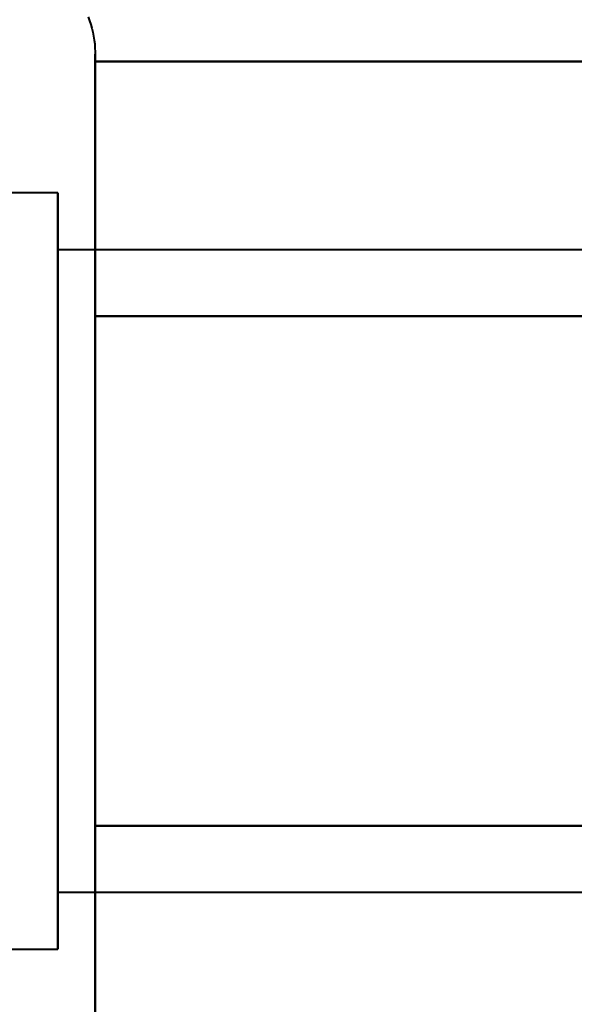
# Model space of a CAD drawing. Header units: millimetres. Extents: x -1442 to 3067, y -120 to 1046.
# Tile 32 of 75: x 338.2 to 342.59, y 179.93 to 187.75. Entities that reach past the tile are written whole.
import ezdxf

# ---------------------------------------------------------------- set-up
doc = ezdxf.new("R2010")
doc.units = ezdxf.units.MM
doc.layers.add('G-IMPT', color=8, linetype='Continuous', lineweight=40)

# ---------------------------------------------------------------- blocks, each defined once
blk = doc.blocks.new('NEXA 1000 CALQUES_dwg-755156-Gauche')
at = {"layer": 'G-IMPT'}
for p, q in [((338.7957, 187.4723), (338.7957, 185.4223)), ((338.7957, 187.4723), (338.7957, 185.4223)), ((338.7957, 187.4723), (338.7957, 185.4223)), ((338.7957, 187.4723), (338.7957, 185.4223)), ((338.7957, 186.923), (338.7957, 181.3223)), ((338.7957, 186.923), (338.7957, 181.3223)), ((338.7957, 186.923), (338.7957, 181.3223)), ((338.7957, 186.923), (338.7957, 181.3223)), ((338.5, 186.3723), (337.2149, 186.3723)), ((338.5, 186.3723), (337.2149, 186.3723)), ((338.5, 186.3723), (337.2149, 186.3723)), ((338.5, 186.3723), (337.2149, 186.3723)), ((338.5, 186.3723), (338.5, 181.8723)), ((338.5, 180.7742), (338.5, 186.3723)), ((338.5, 186.3723), (338.5, 181.8723)), ((338.5, 180.7742), (338.5, 186.3723)), ((338.5, 186.3723), (338.5, 181.8723)), ((338.5, 186.3723), (338.5, 181.8723)), ((338.5, 180.7742), (338.5, 186.3723)), ((338.5, 180.7742), (338.5, 186.3723)), ((338.5, 181.8723), (338.5, 185.9704)), ((338.5, 181.8723), (338.5, 185.9704)), ((338.5, 181.8723), (338.5, 185.9704)), ((338.5, 181.8723), (338.5, 185.9704)), ((350.3889, 185.9205), (338.5, 185.9205)), ((350.3889, 185.9205), (338.5, 185.9205)), ((350.3889, 185.9205), (338.5, 185.9205)), ((350.3889, 185.9205), (338.5, 185.9205)), ((338.5, 182.0982), (338.5, 185.9205)), ((338.5, 185.9205), (338.5, 182.0982)), ((338.5, 182.0982), (338.5, 185.9205)), ((338.5, 185.9205), (338.5, 182.0982)), ((338.5, 185.9205), (338.5, 182.0982)), ((338.5, 185.9205), (338.5, 182.0982)), ((338.5, 182.0982), (338.5, 185.9205)), ((338.5, 182.0982), (338.5, 185.9205)), ((338.7957, 185.4223), (338.7957, 179.2723)), ((338.7957, 185.4223), (338.7957, 179.2723)), ((338.7957, 185.4223), (338.7957, 179.2723)), ((338.7957, 185.4223), (338.7957, 179.2723)), ((338.5, 184.8723), (338.5, 180.3723)), ((338.5, 184.8723), (338.5, 180.3723)), ((338.5, 184.8723), (338.5, 180.3723)), ((338.5, 184.8723), (338.5, 180.3723)), ((338.5, 180.8241), (338.5, 184.6464)), ((338.5, 184.6464), (338.5, 180.8241)), ((338.5, 180.8241), (338.5, 184.6464)), ((338.5, 184.6464), (338.5, 180.8241)), ((338.5, 184.6464), (338.5, 180.8241)), ((338.5, 184.6464), (338.5, 180.8241)), ((338.5, 180.8241), (338.5, 184.6464)), ((338.5, 180.8241), (338.5, 184.6464)), ((338.5, 180.3723), (338.5, 181.8723)), ((338.5, 180.3723), (338.5, 181.8723)), ((338.5, 180.3723), (338.5, 181.8723)), ((338.5, 180.3723), (338.5, 181.8723)), ((338.5, 180.8241), (350.3889, 180.8241)), ((338.5, 180.8241), (350.3889, 180.8241)), ((338.5, 180.8241), (350.3889, 180.8241)), ((338.5, 180.8241), (350.3889, 180.8241)), ((337.2149, 180.3723), (338.5, 180.3723)), ((337.2149, 180.3723), (338.5, 180.3723)), ((337.2149, 180.3723), (338.5, 180.3723)), ((337.2149, 180.3723), (338.5, 180.3723))]:
    blk.add_line(p, q, dxfattribs=at)
at = {"layer": 'G-IMPT', "flags": 128}
for points in [[(338.7389, 187.7667), (338.75, 187.7371), (338.76, 187.7071), (338.7688, 187.6767), (338.7764, 187.646), (338.7827, 187.6151), (338.7878, 187.5838), (338.7916, 187.5525), (338.7942, 187.521), (338.7955, 187.4894), (338.7957, 187.4723)], [(338.7389, 187.7667), (338.75, 187.7371), (338.76, 187.7071), (338.7688, 187.6767), (338.7764, 187.646), (338.7827, 187.6151), (338.7878, 187.5838), (338.7916, 187.5525), (338.7942, 187.521), (338.7955, 187.4894), (338.7957, 187.4723)], [(338.7389, 187.7667), (338.75, 187.7371), (338.76, 187.7071), (338.7688, 187.6767), (338.7764, 187.646), (338.7827, 187.6151), (338.7878, 187.5838), (338.7916, 187.5525), (338.7942, 187.521), (338.7955, 187.4894), (338.7957, 187.4723)], [(338.7389, 187.7667), (338.75, 187.7371), (338.76, 187.7071), (338.7688, 187.6767), (338.7764, 187.646), (338.7827, 187.6151), (338.7878, 187.5838), (338.7916, 187.5525), (338.7942, 187.521), (338.7955, 187.4894), (338.7957, 187.4723)], [(338.7957, 187.4723), (338.7957, 187.469), (338.7957, 187.4592), (338.7957, 187.4428), (338.7957, 187.4199), (338.7957, 187.3906), (338.7957, 187.3548), (338.7957, 187.3126), (338.7957, 187.2642), (338.7957, 187.2095), (338.7957, 187.1487), (338.7957, 187.0818), (338.7957, 187.009), (338.7957, 186.9304), (338.7957, 186.8461), (338.7957, 186.7562), (338.7957, 186.6609), (338.7957, 186.5604), (338.7957, 186.4547), (338.7957, 186.3441), (338.7957, 186.2288), (338.7957, 186.1089), (338.7957, 185.9846), (338.7957, 185.8562), (338.7957, 185.7237), (338.7957, 185.5875), (338.7957, 185.4478), (338.7957, 185.3048), (338.7957, 185.1586), (338.7957, 185.0096), (338.7957, 184.858), (338.7957, 184.704), (338.7957, 184.5478), (338.7957, 184.3898), (338.7957, 184.2302), (338.7957, 184.0692), (338.7957, 183.907), (338.7957, 183.7441), (338.7957, 183.5805), (338.7957, 183.4166), (338.7957, 183.2526), (338.7957, 183.0888), (338.7957, 182.9255), (338.7957, 182.7628), (338.7957, 182.6012), (338.7957, 182.4408), (338.7957, 182.2819), (338.7957, 182.1247), (338.7957, 181.9695), (338.7957, 181.8166), (338.7957, 181.6661), (338.7957, 181.5184), (338.7957, 181.3736), (338.7957, 181.3223)], [(338.7957, 187.4723), (338.7957, 187.469), (338.7957, 187.4592), (338.7957, 187.4428), (338.7957, 187.4199), (338.7957, 187.3906), (338.7957, 187.3548), (338.7957, 187.3126), (338.7957, 187.2642), (338.7957, 187.2095), (338.7957, 187.1487), (338.7957, 187.0818), (338.7957, 187.009), (338.7957, 186.9304), (338.7957, 186.8461), (338.7957, 186.7562), (338.7957, 186.6609), (338.7957, 186.5604), (338.7957, 186.4547), (338.7957, 186.3441), (338.7957, 186.2288), (338.7957, 186.1089), (338.7957, 185.9846), (338.7957, 185.8562), (338.7957, 185.7237), (338.7957, 185.5875), (338.7957, 185.4478), (338.7957, 185.3048), (338.7957, 185.1586), (338.7957, 185.0096), (338.7957, 184.858), (338.7957, 184.704), (338.7957, 184.5478), (338.7957, 184.3898), (338.7957, 184.2302), (338.7957, 184.0692), (338.7957, 183.907), (338.7957, 183.7441), (338.7957, 183.5805), (338.7957, 183.4166), (338.7957, 183.2526), (338.7957, 183.0888), (338.7957, 182.9255), (338.7957, 182.7628), (338.7957, 182.6012), (338.7957, 182.4408), (338.7957, 182.2819), (338.7957, 182.1247), (338.7957, 181.9695), (338.7957, 181.8166), (338.7957, 181.6661), (338.7957, 181.5184), (338.7957, 181.3736), (338.7957, 181.3223)], [(338.7957, 187.4723), (338.7957, 187.469), (338.7957, 187.4592), (338.7957, 187.4428), (338.7957, 187.4199), (338.7957, 187.3906), (338.7957, 187.3548), (338.7957, 187.3126), (338.7957, 187.2642), (338.7957, 187.2095), (338.7957, 187.1487), (338.7957, 187.0818), (338.7957, 187.009), (338.7957, 186.9304), (338.7957, 186.8461), (338.7957, 186.7562), (338.7957, 186.6609), (338.7957, 186.5604), (338.7957, 186.4547), (338.7957, 186.3441), (338.7957, 186.2288), (338.7957, 186.1089), (338.7957, 185.9846), (338.7957, 185.8562), (338.7957, 185.7237), (338.7957, 185.5875), (338.7957, 185.4478), (338.7957, 185.3048), (338.7957, 185.1586), (338.7957, 185.0096), (338.7957, 184.858), (338.7957, 184.704), (338.7957, 184.5478), (338.7957, 184.3898), (338.7957, 184.2302), (338.7957, 184.0692), (338.7957, 183.907), (338.7957, 183.7441), (338.7957, 183.5805), (338.7957, 183.4166), (338.7957, 183.2526), (338.7957, 183.0888), (338.7957, 182.9255), (338.7957, 182.7628), (338.7957, 182.6012), (338.7957, 182.4408), (338.7957, 182.2819), (338.7957, 182.1247), (338.7957, 181.9695), (338.7957, 181.8166), (338.7957, 181.6661), (338.7957, 181.5184), (338.7957, 181.3736), (338.7957, 181.3223)], [(338.7957, 187.4723), (338.7957, 187.469), (338.7957, 187.4592), (338.7957, 187.4428), (338.7957, 187.4199), (338.7957, 187.3906), (338.7957, 187.3548), (338.7957, 187.3126), (338.7957, 187.2642), (338.7957, 187.2095), (338.7957, 187.1487), (338.7957, 187.0818), (338.7957, 187.009), (338.7957, 186.9304), (338.7957, 186.8461), (338.7957, 186.7562), (338.7957, 186.6609), (338.7957, 186.5604), (338.7957, 186.4547), (338.7957, 186.3441), (338.7957, 186.2288), (338.7957, 186.1089), (338.7957, 185.9846), (338.7957, 185.8562), (338.7957, 185.7237), (338.7957, 185.5875), (338.7957, 185.4478), (338.7957, 185.3048), (338.7957, 185.1586), (338.7957, 185.0096), (338.7957, 184.858), (338.7957, 184.704), (338.7957, 184.5478), (338.7957, 184.3898), (338.7957, 184.2302), (338.7957, 184.0692), (338.7957, 183.907), (338.7957, 183.7441), (338.7957, 183.5805), (338.7957, 183.4166), (338.7957, 183.2526), (338.7957, 183.0888), (338.7957, 182.9255), (338.7957, 182.7628), (338.7957, 182.6012), (338.7957, 182.4408), (338.7957, 182.2819), (338.7957, 182.1247), (338.7957, 181.9695), (338.7957, 181.8166), (338.7957, 181.6661), (338.7957, 181.5184), (338.7957, 181.3736), (338.7957, 181.3223)], [(338.7957, 185.4223), (338.7957, 185.5627), (338.7957, 185.6995), (338.7957, 185.8326), (338.7957, 185.9618), (338.7957, 186.0869), (338.7957, 186.2076), (338.7957, 186.3237), (338.7957, 186.4352), (338.7957, 186.5417), (338.7957, 186.6432), (338.7957, 186.7394), (338.7957, 186.8303), (338.7957, 186.9156), (338.7957, 186.9953), (338.7957, 187.0691), (338.7957, 187.1371), (338.7957, 187.199), (338.7957, 187.2548), (338.7957, 187.3044), (338.7957, 187.3477), (338.7957, 187.3846), (338.7957, 187.4151), (338.7957, 187.4392), (338.7957, 187.4567), (338.7957, 187.4677), (338.7957, 187.4722)], [(338.7957, 185.4223), (338.7957, 185.5627), (338.7957, 185.6995), (338.7957, 185.8326), (338.7957, 185.9618), (338.7957, 186.0869), (338.7957, 186.2076), (338.7957, 186.3237), (338.7957, 186.4352), (338.7957, 186.5417), (338.7957, 186.6432), (338.7957, 186.7394), (338.7957, 186.8303), (338.7957, 186.9156), (338.7957, 186.9953), (338.7957, 187.0691), (338.7957, 187.1371), (338.7957, 187.199), (338.7957, 187.2548), (338.7957, 187.3044), (338.7957, 187.3477), (338.7957, 187.3846), (338.7957, 187.4151), (338.7957, 187.4392), (338.7957, 187.4567), (338.7957, 187.4677), (338.7957, 187.4722)], [(338.7957, 185.4223), (338.7957, 185.5627), (338.7957, 185.6995), (338.7957, 185.8326), (338.7957, 185.9618), (338.7957, 186.0869), (338.7957, 186.2076), (338.7957, 186.3237), (338.7957, 186.4352), (338.7957, 186.5417), (338.7957, 186.6432), (338.7957, 186.7394), (338.7957, 186.8303), (338.7957, 186.9156), (338.7957, 186.9953), (338.7957, 187.0691), (338.7957, 187.1371), (338.7957, 187.199), (338.7957, 187.2548), (338.7957, 187.3044), (338.7957, 187.3477), (338.7957, 187.3846), (338.7957, 187.4151), (338.7957, 187.4392), (338.7957, 187.4567), (338.7957, 187.4677), (338.7957, 187.4722)], [(338.7957, 185.4223), (338.7957, 185.5627), (338.7957, 185.6995), (338.7957, 185.8326), (338.7957, 185.9618), (338.7957, 186.0869), (338.7957, 186.2076), (338.7957, 186.3237), (338.7957, 186.4352), (338.7957, 186.5417), (338.7957, 186.6432), (338.7957, 186.7394), (338.7957, 186.8303), (338.7957, 186.9156), (338.7957, 186.9953), (338.7957, 187.0691), (338.7957, 187.1371), (338.7957, 187.199), (338.7957, 187.2548), (338.7957, 187.3044), (338.7957, 187.3477), (338.7957, 187.3846), (338.7957, 187.4151), (338.7957, 187.4392), (338.7957, 187.4567), (338.7957, 187.4677), (338.7957, 187.4722)], [(348.7957, 187.4138), (346.2957, 187.4138), (343.7957, 187.4138), (341.2957, 187.4138), (338.7957, 187.4138)], [(338.7957, 187.4138), (338.7957, 186.9086), (338.7957, 186.4034), (338.7957, 185.8982), (338.7957, 185.393)], [(338.7957, 185.393), (338.7957, 185.8982), (338.7957, 186.4034), (338.7957, 186.9086), (338.7957, 187.4138)], [(338.7957, 187.4138), (341.2957, 187.4138), (343.7957, 187.4138), (346.2957, 187.4138), (348.7957, 187.4138)], [(348.7957, 187.4138), (346.2957, 187.4138), (343.7957, 187.4138), (341.2957, 187.4138), (338.7957, 187.4138)], [(338.7957, 187.4138), (338.7957, 186.9086), (338.7957, 186.4034), (338.7957, 185.8982), (338.7957, 185.393)], [(338.7957, 185.393), (338.7957, 185.8982), (338.7957, 186.4034), (338.7957, 186.9086), (338.7957, 187.4138)], [(338.7957, 187.4138), (341.2957, 187.4138), (343.7957, 187.4138), (346.2957, 187.4138), (348.7957, 187.4138)], [(338.7957, 185.393), (338.7957, 185.8982), (338.7957, 186.4034), (338.7957, 186.9086), (338.7957, 187.4138)], [(338.7957, 187.4138), (341.2957, 187.4138), (343.7957, 187.4138), (346.2957, 187.4138), (348.7957, 187.4138)], [(348.7957, 187.4138), (346.2957, 187.4138), (343.7957, 187.4138), (341.2957, 187.4138), (338.7957, 187.4138)], [(338.7957, 187.4138), (338.7957, 186.9086), (338.7957, 186.4034), (338.7957, 185.8982), (338.7957, 185.393)], [(338.7957, 185.393), (338.7957, 185.8982), (338.7957, 186.4034), (338.7957, 186.9086), (338.7957, 187.4138)], [(338.7957, 187.4138), (341.2957, 187.4138), (343.7957, 187.4138), (346.2957, 187.4138), (348.7957, 187.4138)], [(348.7957, 187.4138), (346.2957, 187.4138), (343.7957, 187.4138), (341.2957, 187.4138), (338.7957, 187.4138)], [(338.7957, 187.4138), (338.7957, 186.9086), (338.7957, 186.4034), (338.7957, 185.8982), (338.7957, 185.393)], [(338.7957, 179.8986), (338.7957, 179.9884), (338.7957, 180.0837), (338.7957, 180.1843), (338.7957, 180.2899), (338.7957, 180.4005), (338.7957, 180.5158), (338.7957, 180.6357), (338.7957, 180.76), (338.7957, 180.8884), (338.7957, 181.0209), (338.7957, 181.1571), (338.7957, 181.2968), (338.7957, 181.4399), (338.7957, 181.586), (338.7957, 181.735), (338.7957, 181.8866), (338.7957, 182.0406), (338.7957, 182.1968), (338.7957, 182.3548), (338.7957, 182.5144), (338.7957, 182.6754), (338.7957, 182.8376), (338.7957, 183.0006), (338.7957, 183.1641), (338.7957, 183.328), (338.7957, 183.492), (338.7957, 183.6558), (338.7957, 183.8191), (338.7957, 183.9818), (338.7957, 184.1434), (338.7957, 184.3038), (338.7957, 184.4628), (338.7957, 184.6199), (338.7957, 184.7751), (338.7957, 184.9281), (338.7957, 185.0785), (338.7957, 185.2262), (338.7957, 185.371), (338.7957, 185.4223)], [(338.7957, 179.8986), (338.7957, 179.9884), (338.7957, 180.0837), (338.7957, 180.1843), (338.7957, 180.2899), (338.7957, 180.4005), (338.7957, 180.5158), (338.7957, 180.6357), (338.7957, 180.76), (338.7957, 180.8884), (338.7957, 181.0209), (338.7957, 181.1571), (338.7957, 181.2968), (338.7957, 181.4399), (338.7957, 181.586), (338.7957, 181.735), (338.7957, 181.8866), (338.7957, 182.0406), (338.7957, 182.1968), (338.7957, 182.3548), (338.7957, 182.5144), (338.7957, 182.6754), (338.7957, 182.8376), (338.7957, 183.0006), (338.7957, 183.1641), (338.7957, 183.328), (338.7957, 183.492), (338.7957, 183.6558), (338.7957, 183.8191), (338.7957, 183.9818), (338.7957, 184.1434), (338.7957, 184.3038), (338.7957, 184.4628), (338.7957, 184.6199), (338.7957, 184.7751), (338.7957, 184.9281), (338.7957, 185.0785), (338.7957, 185.2262), (338.7957, 185.371), (338.7957, 185.4223)], [(338.7957, 179.8986), (338.7957, 179.9884), (338.7957, 180.0837), (338.7957, 180.1843), (338.7957, 180.2899), (338.7957, 180.4005), (338.7957, 180.5158), (338.7957, 180.6357), (338.7957, 180.76), (338.7957, 180.8884), (338.7957, 181.0209), (338.7957, 181.1571), (338.7957, 181.2968), (338.7957, 181.4399), (338.7957, 181.586), (338.7957, 181.735), (338.7957, 181.8866), (338.7957, 182.0406), (338.7957, 182.1968), (338.7957, 182.3548), (338.7957, 182.5144), (338.7957, 182.6754), (338.7957, 182.8376), (338.7957, 183.0006), (338.7957, 183.1641), (338.7957, 183.328), (338.7957, 183.492), (338.7957, 183.6558), (338.7957, 183.8191), (338.7957, 183.9818), (338.7957, 184.1434), (338.7957, 184.3038), (338.7957, 184.4628), (338.7957, 184.6199), (338.7957, 184.7751), (338.7957, 184.9281), (338.7957, 185.0785), (338.7957, 185.2262), (338.7957, 185.371), (338.7957, 185.4223)], [(338.7957, 179.8986), (338.7957, 179.9884), (338.7957, 180.0837), (338.7957, 180.1843), (338.7957, 180.2899), (338.7957, 180.4005), (338.7957, 180.5158), (338.7957, 180.6357), (338.7957, 180.76), (338.7957, 180.8884), (338.7957, 181.0209), (338.7957, 181.1571), (338.7957, 181.2968), (338.7957, 181.4399), (338.7957, 181.586), (338.7957, 181.735), (338.7957, 181.8866), (338.7957, 182.0406), (338.7957, 182.1968), (338.7957, 182.3548), (338.7957, 182.5144), (338.7957, 182.6754), (338.7957, 182.8376), (338.7957, 183.0006), (338.7957, 183.1641), (338.7957, 183.328), (338.7957, 183.492), (338.7957, 183.6558), (338.7957, 183.8191), (338.7957, 183.9818), (338.7957, 184.1434), (338.7957, 184.3038), (338.7957, 184.4628), (338.7957, 184.6199), (338.7957, 184.7751), (338.7957, 184.9281), (338.7957, 185.0785), (338.7957, 185.2262), (338.7957, 185.371), (338.7957, 185.4223)], [(338.7957, 181.3516), (338.7957, 182.3619), (338.7957, 183.3723), (338.7957, 184.3827), (338.7957, 185.393)], [(338.7957, 185.393), (341.2957, 185.393), (343.7957, 185.393), (346.2957, 185.393), (348.7957, 185.393)], [(348.7957, 185.393), (346.2957, 185.393), (343.7957, 185.393), (341.2957, 185.393), (338.7957, 185.393)], [(338.7957, 185.393), (338.7957, 184.3827), (338.7957, 183.3723), (338.7957, 182.3619), (338.7957, 181.3516)], [(338.7957, 185.393), (341.2957, 185.393), (343.7957, 185.393), (346.2957, 185.393), (348.7957, 185.393)], [(348.7957, 185.393), (346.2957, 185.393), (343.7957, 185.393), (341.2957, 185.393), (338.7957, 185.393)], [(338.7957, 181.3516), (338.7957, 182.3619), (338.7957, 183.3723), (338.7957, 184.3827), (338.7957, 185.393)], [(338.7957, 185.393), (341.2957, 185.393), (343.7957, 185.393), (346.2957, 185.393), (348.7957, 185.393)], [(348.7957, 185.393), (346.2957, 185.393), (343.7957, 185.393), (341.2957, 185.393), (338.7957, 185.393)], [(338.7957, 185.393), (338.7957, 184.3827), (338.7957, 183.3723), (338.7957, 182.3619), (338.7957, 181.3516)], [(338.7957, 185.393), (341.2957, 185.393), (343.7957, 185.393), (346.2957, 185.393), (348.7957, 185.393)], [(348.7957, 185.393), (346.2957, 185.393), (343.7957, 185.393), (341.2957, 185.393), (338.7957, 185.393)], [(338.7957, 181.3516), (338.7957, 182.3619), (338.7957, 183.3723), (338.7957, 184.3827), (338.7957, 185.393)], [(338.7957, 185.393), (341.2957, 185.393), (343.7957, 185.393), (346.2957, 185.393), (348.7957, 185.393)], [(348.7957, 185.393), (346.2957, 185.393), (343.7957, 185.393), (341.2957, 185.393), (338.7957, 185.393)], [(338.7957, 185.393), (341.2957, 185.393), (343.7957, 185.393), (346.2957, 185.393), (348.7957, 185.393)], [(348.7957, 185.393), (346.2957, 185.393), (343.7957, 185.393), (341.2957, 185.393), (338.7957, 185.393)], [(338.7957, 185.393), (338.7957, 184.3827), (338.7957, 183.3723), (338.7957, 182.3619), (338.7957, 181.3516)], [(338.7957, 181.3516), (338.7957, 182.3619), (338.7957, 183.3723), (338.7957, 184.3827), (338.7957, 185.393)], [(338.7957, 185.393), (341.2957, 185.393), (343.7957, 185.393), (346.2957, 185.393), (348.7957, 185.393)], [(348.7957, 185.393), (346.2957, 185.393), (343.7957, 185.393), (341.2957, 185.393), (338.7957, 185.393)], [(338.7957, 185.393), (341.2957, 185.393), (343.7957, 185.393), (346.2957, 185.393), (348.7957, 185.393)], [(348.7957, 185.393), (346.2957, 185.393), (343.7957, 185.393), (341.2957, 185.393), (338.7957, 185.393)], [(338.7957, 185.393), (338.7957, 184.3827), (338.7957, 183.3723), (338.7957, 182.3619), (338.7957, 181.3516)], [(348.7957, 181.3516), (346.2957, 181.3516), (343.7957, 181.3516), (341.2957, 181.3516), (338.7957, 181.3516)], [(338.7957, 179.3309), (338.7957, 179.836), (338.7957, 180.3412), (338.7957, 180.8464), (338.7957, 181.3516)], [(338.7957, 181.3516), (341.2957, 181.3516), (343.7957, 181.3516), (346.2957, 181.3516), (348.7957, 181.3516)], [(348.7957, 181.3516), (346.2957, 181.3516), (343.7957, 181.3516), (341.2957, 181.3516), (338.7957, 181.3516)], [(338.7957, 181.3516), (338.7957, 180.8464), (338.7957, 180.3412), (338.7957, 179.836), (338.7957, 179.3309)], [(338.7957, 181.3516), (341.2957, 181.3516), (343.7957, 181.3516), (346.2957, 181.3516), (348.7957, 181.3516)], [(348.7957, 181.3516), (346.2957, 181.3516), (343.7957, 181.3516), (341.2957, 181.3516), (338.7957, 181.3516)], [(338.7957, 179.3309), (338.7957, 179.836), (338.7957, 180.3412), (338.7957, 180.8464), (338.7957, 181.3516)], [(338.7957, 181.3516), (341.2957, 181.3516), (343.7957, 181.3516), (346.2957, 181.3516), (348.7957, 181.3516)], [(348.7957, 181.3516), (346.2957, 181.3516), (343.7957, 181.3516), (341.2957, 181.3516), (338.7957, 181.3516)], [(338.7957, 181.3516), (338.7957, 180.8464), (338.7957, 180.3412), (338.7957, 179.836), (338.7957, 179.3309)], [(338.7957, 181.3516), (341.2957, 181.3516), (343.7957, 181.3516), (346.2957, 181.3516), (348.7957, 181.3516)], [(338.7957, 179.3309), (338.7957, 179.836), (338.7957, 180.3412), (338.7957, 180.8464), (338.7957, 181.3516)], [(338.7957, 181.3516), (341.2957, 181.3516), (343.7957, 181.3516), (346.2957, 181.3516), (348.7957, 181.3516)], [(348.7957, 181.3516), (346.2957, 181.3516), (343.7957, 181.3516), (341.2957, 181.3516), (338.7957, 181.3516)], [(338.7957, 181.3516), (341.2957, 181.3516), (343.7957, 181.3516), (346.2957, 181.3516), (348.7957, 181.3516)], [(348.7957, 181.3516), (346.2957, 181.3516), (343.7957, 181.3516), (341.2957, 181.3516), (338.7957, 181.3516)], [(338.7957, 181.3516), (338.7957, 180.8464), (338.7957, 180.3412), (338.7957, 179.836), (338.7957, 179.3309)], [(338.7957, 179.3309), (338.7957, 179.836), (338.7957, 180.3412), (338.7957, 180.8464), (338.7957, 181.3516)], [(338.7957, 181.3516), (341.2957, 181.3516), (343.7957, 181.3516), (346.2957, 181.3516), (348.7957, 181.3516)], [(348.7957, 181.3516), (346.2957, 181.3516), (343.7957, 181.3516), (341.2957, 181.3516), (338.7957, 181.3516)], [(338.7957, 181.3516), (341.2957, 181.3516), (343.7957, 181.3516), (346.2957, 181.3516), (348.7957, 181.3516)], [(348.7957, 181.3516), (346.2957, 181.3516), (343.7957, 181.3516), (341.2957, 181.3516), (338.7957, 181.3516)], [(338.7957, 181.3516), (338.7957, 180.8464), (338.7957, 180.3412), (338.7957, 179.836), (338.7957, 179.3309)], [(338.7957, 181.3223), (338.7957, 181.182), (338.7957, 181.0451), (338.7957, 180.912), (338.7957, 180.7828), (338.7957, 180.6578), (338.7957, 180.537), (338.7957, 180.4209), (338.7957, 180.3094), (338.7957, 180.2029), (338.7957, 180.1014), (338.7957, 180.0052), (338.7957, 179.9143)], [(338.7957, 181.3223), (338.7957, 181.182), (338.7957, 181.0451), (338.7957, 180.912), (338.7957, 180.7828), (338.7957, 180.6578), (338.7957, 180.537), (338.7957, 180.4209), (338.7957, 180.3094), (338.7957, 180.2029), (338.7957, 180.1014), (338.7957, 180.0052), (338.7957, 179.9143)], [(338.7957, 181.3223), (338.7957, 181.182), (338.7957, 181.0451), (338.7957, 180.912), (338.7957, 180.7828), (338.7957, 180.6578), (338.7957, 180.537), (338.7957, 180.4209), (338.7957, 180.3094), (338.7957, 180.2029), (338.7957, 180.1014), (338.7957, 180.0052), (338.7957, 179.9143)], [(338.7957, 181.3223), (338.7957, 181.182), (338.7957, 181.0451), (338.7957, 180.912), (338.7957, 180.7828), (338.7957, 180.6578), (338.7957, 180.537), (338.7957, 180.4209), (338.7957, 180.3094), (338.7957, 180.2029), (338.7957, 180.1014), (338.7957, 180.0052), (338.7957, 179.9143)]]:
    blk.add_lwpolyline(points, dxfattribs=at)

msp = doc.modelspace()

# ---------------------------------------------------------------- block references
at = {"layer": 'G-IMPT'}
msp.add_blockref('NEXA 1000 CALQUES_dwg-755156-Gauche', (0, 0), dxfattribs=at)

doc.saveas('drawing.dxf')
